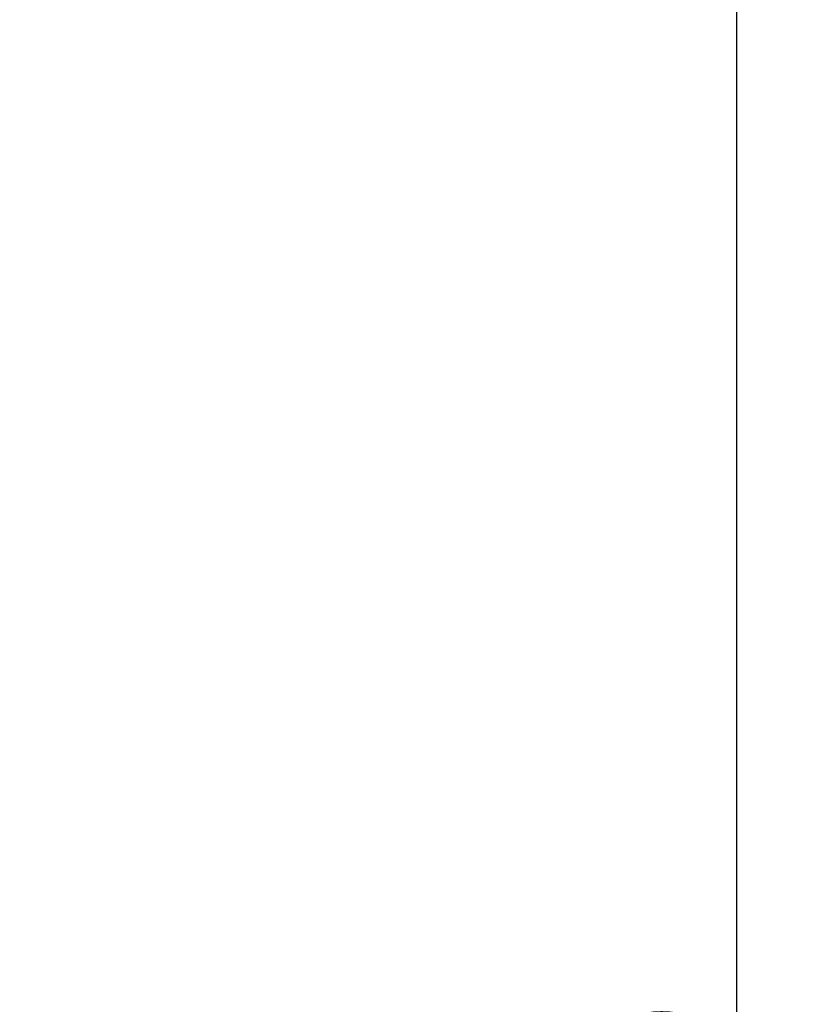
# Model space of a CAD drawing. Header units: millimetres. Extents: x 142 to 682, y 119 to 469.
# Tile 11 of 26: x 417 to 450, y 376 to 418. Entities that reach past the tile are written whole.
import ezdxf

# ---------------------------------------------------------------- set-up
doc = ezdxf.new("R2010")
doc.units = ezdxf.units.MM
doc.header["$LTSCALE"] = 46.255
doc.header["$PDMODE"] = 3
doc.header["$PDSIZE"] = 8
doc.layers.get('0').update_dxf_attribs({"linetype": 'CONTINUOUS'})
doc.layers.get('Defpoints').update_dxf_attribs({"linetype": 'CONTINUOUS'})
doc.layers.add('51__DRAFT_DIMS', color=7, linetype='CONTINUOUS')
doc.styles.get("Standard").update_dxf_attribs({"font": 'simfang.ttf'})
doc.dimstyles.new('DIMSTYLE_3', dxfattribs={"dimtxt": 3, "dimasz": 3, "dimexe": 2.5, "dimexo": 0.5, "dimgap": 0.75, "dimtad": 1, "dimdec": 0, "dimlfac": 4, "dimdsep": 46, "dimtxsty": 'STANDARD', "dimblk": '_FILLED', "dimblk1": '_FILLED', "dimblk2": '_FILLED', "dimcen": 0.09, "dimclrt": 3, "dimazin": 2, "dimtp": 0.8, "dimtm": 0.8, "dimtfac": 1, "dimtdec": 0, "dimtofl": 0, "dimtmove": 0, "dimatfit": 3, "dimldrblk": '_FILLED', "dimfxl": 1, "dimtolj": 1, "dimarcsym": 0})

# ---------------------------------------------------------------- blocks, each defined once
blk = doc.blocks.new('_FILLED')
at = {"color": 0, "linetype": 'ByBlock'}
blk.add_solid([(0, 0), (-1, 0.167), (-1, -0.167)], dxfattribs=at)
blk = doc.blocks.new('*D3')
at = {"layer": '51__DRAFT_DIMS', "color": 0, "lineweight": -2}
for p, q in [((417.003, 445.281), (449.713, 445.281)), ((447.213, 303.28), (447.213, 442.281)), ((437.683, 300.28), (449.713, 300.28))]:
    blk.add_line(p, q, dxfattribs=at)
at = {"layer": 'Defpoints', "color": 0}
for p in [(416.503, 445.281), (447.213, 445.281), (437.183, 300.28)]:
    blk.add_point(p, dxfattribs=at)
at = {"layer": '51__DRAFT_DIMS', "color": 0, "linetype": 'ByBlock', "lineweight": -2, "xscale": 3, "yscale": 3, "zscale": 3}
for p, rotation in [((447.213, 445.281), 90), ((447.213, 300.28), 270)]:
    blk.add_blockref('_FILLED', p, dxfattribs=dict(at, rotation=rotation))
at = {"layer": '51__DRAFT_DIMS', "color": 3, "insert": (442.463, 372.769), "char_height": 3, "attachment_point": 2, "rotation": 90, "line_spacing_factor": 0.9}
blk.add_mtext('\\A1;580', dxfattribs=at)

msp = doc.modelspace()

# ---------------------------------------------------------------- dimensions: what is measured, and where the dimension line sits
at = {"layer": '51__DRAFT_DIMS'}
dim = msp.add_linear_dim(base=(447.2131, 445.2813), p1=(437.1827, 300.2799), p2=(416.5028, 445.2813), angle=90, dimstyle='DIMSTYLE_3', dxfattribs=at)
dim.commit()
dim.dimension.update_dxf_attribs({"geometry": '*D3', "text_midpoint": (447.2131, 372.7688), "dimtype": 160})

doc.saveas('drawing.dxf')
